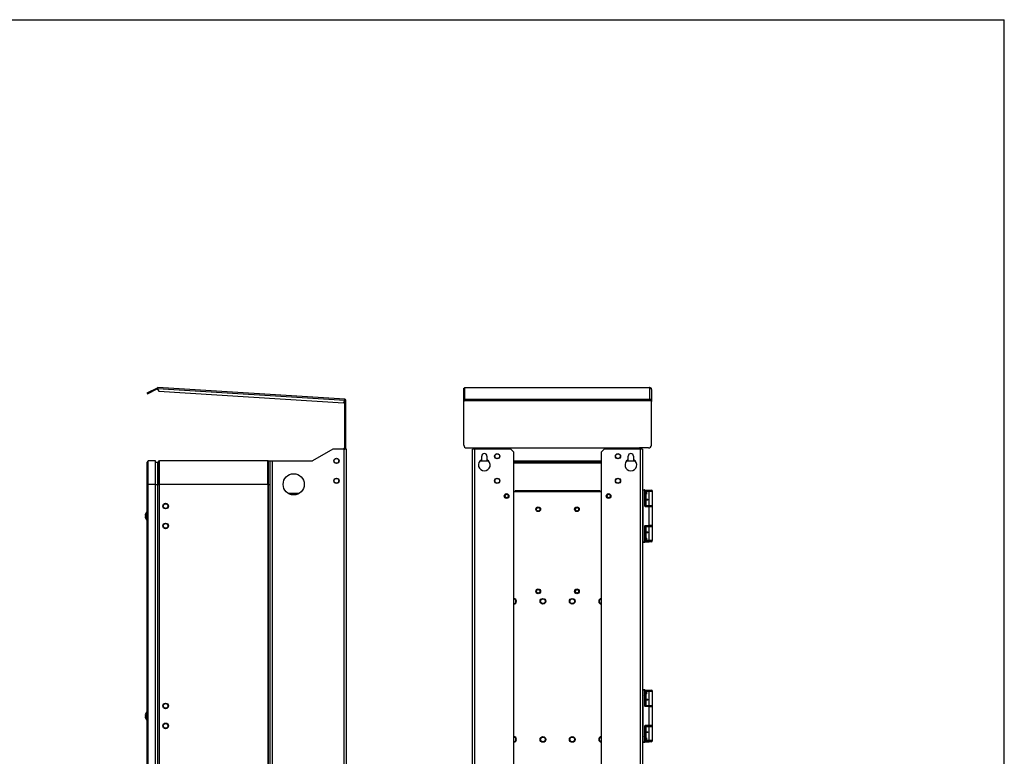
# Model space of a CAD drawing. Header units: millimetres. Extents: x 0 to 3364, y 0 to 2378.
# Tile 32 of 32: x 1684 to 3364, y 1122 to 2378. Entities that reach past the tile are written whole.
import ezdxf

# ---------------------------------------------------------------- set-up
doc = ezdxf.new("R2010")
doc.units = ezdxf.units.MM
doc.header["$LTSCALE"] = 185.02
doc.layers.get('0').update_dxf_attribs({"linetype": 'CONTINUOUS'})
doc.layers.add('00_COMPONENTS', color=7, linetype='CONTINUOUS')

msp = doc.modelspace()

# ---------------------------------------------------------------- linework, layer by layer
at = {"color": 7, "linetype": 'CONTINUOUS'}
for p in [(0, 2378), (3364, 0)]:
    msp.add_line(p, (3364, 2378), dxfattribs=at)
at = {"layer": '00_COMPONENTS', "color": 3, "linetype": 'CONTINUOUS'}
for p, q in [((1901.7, 1741.6), (1919.2, 1750.3)), ((1920, 1746.5), (1920.2, 1750.5)), ((2238.8, 1730.7), (1920.2, 1750.5)), ((2441.9, 1749.4), (2442.4, 1749.6)), ((2441.9, 1726.7), (2441.9, 1748.5)), ((2443.9, 1750.5), (2443.9, 1750.5)), ((2443.9, 1750.5), (2759.9, 1750.5)), ((2758.9, 1750.5), (2759.9, 1750.5)), ((2759.9, 1750.5), (2759.9, 1750.5)), ((2760.4, 1750.1), (2761.9, 1749.4)), ((2761.9, 1747.5), (2761.9, 1726.7)), ((1920, 1746.5), (1921.9, 1744.4)), ((1921.9, 1744.4), (2236.5, 1724.8)), ((2238.6, 1726.7), (2238.8, 1730.7)), ((2443.9, 1730.7), (2443.9, 1728.7)), ((2758.9, 1730.7), (2759.9, 1730.7)), ((2759.9, 1730.7), (2759.9, 1728.7)), ((2236.5, 1724.8), (2238.6, 1726.7)), ((2240.7, 1647.6), (2240.7, 1728.7)), ((2443.9, 1728.7), (2441.9, 1726.7)), ((2441.9, 1652.6), (2441.9, 1726.7)), ((2761.9, 1726.7), (2759.9, 1728.7)), ((2761.9, 1652.6), (2761.9, 1726.7)), ((2446.9, 1647.6), (2461.9, 1647.6)), ((2461.9, 1645.6), (2461.9, 1647.6)), ((2493.4, 1647.6), (2493.4, 1645.6)), ((2493.4, 1647.6), (2710.4, 1647.6)), ((2710.4, 1645.6), (2710.4, 1647.6)), ((2741.9, 1647.6), (2741.9, 1645.6)), ((2756.9, 1647.6), (2741.9, 1647.6)), ((2470.4, 1625.6), (2483.3, 1625.6)), ((2471.9, 1625.6), (2471.9, 1627)), ((2481.9, 1625.6), (2481.9, 1627)), ((2527.4, 1623.6), (2676.4, 1623.6)), ((2720.4, 1625.6), (2733.3, 1625.6)), ((2721.9, 1625.6), (2721.9, 1627)), ((2731.9, 1625.6), (2731.9, 1627)), ((2143.1, 1570.6), (2160.3, 1570.6)), ((2672.9, 1574.6), (2530.9, 1574.6))]:
    msp.add_line(p, q, dxfattribs=at)
at = {"layer": '00_COMPONENTS', "color": 7, "linetype": 'CONTINUOUS'}
for p, q in [((1902.4, 1740.2), (1919.9, 1749)), ((1918.1, 1748.1), (1917.4, 1749.4)), ((1919.9, 1749), (1919.2, 1750.3)), ((2441.9, 1748.5), (2441.9, 1749.4)), ((2759.9, 1750.5), (2759.9, 1750.3)), ((2761.9, 1747.5), (2761.9, 1749.4)), ((1901.7, 1741.6), (1902.4, 1740.2)), ((2239.2, 1647.6), (2239.2, 1728.7)), ((2239.2, 1728.7), (2240.7, 1728.7)), ((2239.2, 1726.7), (2240.7, 1726.7)), ((2443.4, 1728.2), (2443.4, 1728.7)), ((2238.2, 1647.1), (2238.7, 1647.1)), ((2240.7, 1647.6), (2239.2, 1647.6)), ((2218.3, 1645.6), (2183.7, 1625.6)), ((2241.7, 1645.6), (2218.3, 1645.6)), ((2241.7, 735.6), (2241.7, 1645.6)), ((2456.9, 735.6), (2456.9, 1645.6)), ((2522.4, 1645.6), (2456.9, 1645.6)), ((2472.4, 1627.5), (2472.4, 1633.6)), ((2481.4, 1633.6), (2481.4, 1627.5)), ((2522.4, 1645.6), (2527.4, 1640.6)), ((2527.4, 740.6), (2527.4, 1640.6)), ((2676.4, 1640.6), (2681.4, 1645.6)), ((2676.4, 1640.6), (2676.4, 740.6)), ((2746.9, 1645.6), (2681.4, 1645.6)), ((2722.4, 1627.5), (2722.4, 1633.6)), ((2731.4, 1633.6), (2731.4, 1627.5)), ((2746.9, 1645.6), (2746.9, 735.6)), ((1901.7, 757.6), (1901.7, 1623.6)), ((1903.2, 1625.5), (1903.7, 1625.6)), ((1903.2, 1585.6), (1903.2, 1625.5)), ((1916.2, 1625.6), (1903.7, 1625.6)), ((1916.2, 755.6), (1916.2, 1625.6)), ((1916.2, 1623.6), (1919.7, 1623.6)), ((1920.2, 758.1), (1920.2, 1623.1)), ((1922.2, 1585.6), (1922.2, 1625.5)), ((1922.7, 1585.6), (1922.7, 1625.6)), ((2107.7, 1625.6), (1922.7, 1625.6)), ((2107.7, 1585.6), (2107.7, 1625.6)), ((2108.2, 1585.6), (2108.2, 1625.5)), ((2108.7, 755.6), (2108.7, 1625.6)), ((2108.7, 1625.6), (2183.7, 1625.6)), ((2111.7, 736.6), (2111.7, 1625.6)), ((2527.4, 1625.6), (2676.4, 1625.6)), ((2107.7, 1601.6), (2108.2, 1601.6)), ((1916.2, 1585.6), (1903.2, 1585.6)), ((1922.2, 1585.6), (1922.7, 1585.6)), ((2107.7, 1593.6), (2108.2, 1593.6)), ((2108.2, 1585.6), (2107.7, 1585.6)), ((2527.4, 1573.6), (2676.4, 1573.6)), ((2747.4, 1576.5), (2750.4, 1576.5)), ((2750.8, 1563.8), (2750.8, 1564.3)), ((2750.9, 1549), (2750.9, 1576)), ((2750.9, 1575.6), (2757.9, 1575.6)), ((2750.9, 1563.1), (2750.9, 1563.1)), ((2750.9, 1562.7), (2752.9, 1562.7)), ((2751.1, 1562.5), (2750.9, 1562.5)), ((2751.9, 1556.6), (2751.9, 1562.2)), ((2752.9, 1549.7), (2752.9, 1575.6)), ((2752.9, 1575.6), (2753.4, 1575.1)), ((2752.9, 1568.6), (2753.3, 1569)), ((2752.9, 1568.6), (2753.2, 1568.8)), ((2753.1, 1568.6), (2752.9, 1568.6)), ((2752.9, 1568.6), (2752.9, 1568.6)), ((2753.4, 1575.1), (2753.4, 1569.1)), ((2753.4, 1575.1), (2755.1, 1575.1)), ((2753.8, 1570.6), (2753.8, 1573.1)), ((2755.4, 1575.6), (2754.9, 1575.1)), ((2754.9, 1575.1), (2754.9, 1575)), ((2757.9, 1575.6), (2761.5, 1575.6)), ((2763.9, 1490.1), (2763.9, 1573.1)), ((2750.9, 1556.3), (2751.1, 1556.3)), ((2752.9, 1556.2), (2750.9, 1556.2)), ((2751.4, 1548.5), (2763.4, 1548.3)), ((2751.9, 1549.8), (2763.9, 1549.6)), ((2752.1, 1561.5), (2752.1, 1557.3)), ((2752.9, 1560.1), (2755.7, 1560.1)), ((2755.7, 1558.8), (2752.9, 1558.8)), ((2754.9, 1560.1), (2754.9, 1558.8)), ((2754.9, 1549.7), (2754.9, 1548.5)), ((2755.7, 1558.8), (2755.7, 1560.1)), ((2760.9, 1549.6), (2760.9, 1548.4)), ((1898.2, 1532.2), (1898.8, 1532.2)), ((1898.8, 1530.9), (1898.2, 1530.9)), ((1898.8, 1532.2), (1898.7, 1531.6)), ((1898.7, 1531.6), (1898.8, 1530.9)), ((1899.5, 1536.5), (1899.5, 1536.5)), ((1901.3, 1524.6), (1901.3, 1538.6)), ((1901.7, 1538.6), (1901.3, 1538.6)), ((1899.5, 1526.6), (1899.5, 1526.6)), ((1901.7, 1524.6), (1901.3, 1524.6)), ((2750.9, 1514.1), (2750.9, 1487.1)), ((2763.4, 1514.8), (2751.4, 1514.6)), ((2751.9, 1513.3), (2763.9, 1513.6)), ((2752.9, 1487.6), (2752.9, 1513.4)), ((2754.9, 1514.6), (2754.9, 1513.4)), ((2760.9, 1514.7), (2760.9, 1513.5)), ((2750.9, 1507), (2752.9, 1507)), ((2751.1, 1506.8), (2750.9, 1506.8)), ((2750.9, 1500.6), (2751.1, 1500.6)), ((2752.9, 1500.5), (2750.9, 1500.5)), ((2751.9, 1500.9), (2751.9, 1506.5)), ((2752.1, 1505.8), (2752.1, 1501.6)), ((2752.9, 1504.4), (2755.7, 1504.4)), ((2755.7, 1503.1), (2752.9, 1503.1)), ((2754.9, 1504.4), (2754.9, 1503.1)), ((2755.7, 1503.1), (2755.7, 1504.4)), ((2750.4, 1486.6), (2747.4, 1486.6)), ((2750.8, 1493.8), (2750.8, 1494.3)), ((2750.9, 1487.6), (2757.9, 1487.6)), ((2752.9, 1494.6), (2752.9, 1494.6)), ((2753.3, 1494.1), (2752.9, 1494.6)), ((2753.3, 1494.2), (2752.9, 1494.6)), ((2753.1, 1494.5), (2752.9, 1494.6)), ((2752.9, 1487.6), (2753.4, 1488.1)), ((2753.4, 1494), (2753.4, 1488.1)), ((2753.4, 1488.1), (2755.1, 1488.1)), ((2753.8, 1490.1), (2753.8, 1492.6)), ((2754.9, 1488.2), (2754.9, 1488.1)), ((2755.4, 1487.6), (2754.9, 1488.1)), ((2761.5, 1487.6), (2757.9, 1487.6)), ((2747.4, 1235.5), (2750.4, 1235.5)), ((2750.9, 1208), (2750.9, 1235)), ((2750.9, 1234.6), (2757.9, 1234.6)), ((2752.9, 1208.7), (2752.9, 1234.6)), ((2752.9, 1234.6), (2753.4, 1234.1)), ((2752.9, 1227.6), (2753.3, 1228)), ((2752.9, 1227.6), (2753.2, 1227.8)), ((2752.9, 1227.6), (2752.9, 1227.6)), ((2753.1, 1227.6), (2752.9, 1227.6)), ((2753.4, 1234.1), (2755.1, 1234.1)), ((2753.4, 1234.1), (2753.4, 1228.1)), ((2753.8, 1229.6), (2753.8, 1232.1)), ((2755.4, 1234.6), (2754.9, 1234.1)), ((2754.9, 1234.1), (2754.9, 1234)), ((2757.9, 1234.6), (2761.5, 1234.6)), ((2763.9, 1149.1), (2763.9, 1232.1)), ((2750.8, 1222.8), (2750.8, 1223.3)), ((2750.9, 1221.7), (2752.9, 1221.7)), ((2751.1, 1221.5), (2750.9, 1221.5)), ((2750.9, 1215.3), (2751.1, 1215.3)), ((2752.9, 1215.2), (2750.9, 1215.2)), ((2751.9, 1215.6), (2751.9, 1221.2)), ((2752.1, 1220.5), (2752.1, 1216.3)), ((2752.9, 1219.1), (2755.7, 1219.1)), ((2755.7, 1217.8), (2752.9, 1217.8)), ((2754.9, 1219.1), (2754.9, 1217.8)), ((2755.7, 1217.8), (2755.7, 1219.1)), ((1899.5, 1195.5), (1899.5, 1195.5)), ((1901.3, 1183.6), (1901.3, 1197.6)), ((1901.7, 1197.6), (1901.3, 1197.6)), ((2751.4, 1207.5), (2763.4, 1207.3)), ((2751.9, 1208.8), (2763.9, 1208.6)), ((2754.9, 1208.7), (2754.9, 1207.5)), ((2760.9, 1208.6), (2760.9, 1207.4)), ((1898.2, 1191.2), (1898.8, 1191.2)), ((1898.8, 1189.9), (1898.2, 1189.9)), ((1898.8, 1191.2), (1898.7, 1190.6)), ((1898.7, 1190.6), (1898.8, 1189.9)), ((1899.5, 1185.6), (1899.5, 1185.6)), ((1901.7, 1183.6), (1901.3, 1183.6)), ((1901.5, 1154.6), (1901.5, 1183.6)), ((2750.9, 1173.1), (2750.9, 1146.1)), ((2750.9, 1166), (2752.9, 1166)), ((2751.1, 1165.8), (2750.9, 1165.8)), ((2750.9, 1159.6), (2751.1, 1159.6)), ((2752.9, 1159.5), (2750.9, 1159.5)), ((2763.4, 1173.8), (2751.4, 1173.6)), ((2751.9, 1172.3), (2763.9, 1172.6)), ((2751.9, 1159.9), (2751.9, 1165.5)), ((2752.1, 1164.8), (2752.1, 1160.6)), ((2752.9, 1146.6), (2752.9, 1172.4)), ((2752.9, 1163.4), (2755.7, 1163.4)), ((2755.7, 1162.1), (2752.9, 1162.1)), ((2754.9, 1172.4), (2754.9, 1173.6)), ((2754.9, 1162.1), (2754.9, 1163.4)), ((2755.7, 1162.1), (2755.7, 1163.4)), ((2760.9, 1172.5), (2760.9, 1173.7)), ((1901.5, 1154.6), (1901.7, 1154.6)), ((2750.4, 1145.6), (2747.4, 1145.6)), ((2750.8, 1152.8), (2750.8, 1153.3)), ((2750.9, 1146.6), (2757.9, 1146.6)), ((2752.9, 1153.6), (2752.9, 1153.6)), ((2753.1, 1153.5), (2752.9, 1153.6)), ((2753.3, 1153.1), (2752.9, 1153.6)), ((2753.3, 1153.2), (2752.9, 1153.6)), ((2752.9, 1146.6), (2753.4, 1147.1)), ((2753.4, 1153), (2753.4, 1147.1)), ((2753.4, 1147.1), (2755.1, 1147.1)), ((2753.8, 1149.1), (2753.8, 1151.6)), ((2754.9, 1147.1), (2754.9, 1147.2)), ((2755.4, 1146.6), (2754.9, 1147.1)), ((2761.5, 1146.6), (2757.9, 1146.6))]:
    msp.add_line(p, q, dxfattribs=at)
at = {"layer": '00_COMPONENTS', "color": 9, "linetype": 'CONTINUOUS'}
for p, q in [((2238.7, 1728.7), (1920.1, 1748.5)), ((2443.9, 1730.7), (2443.9, 1750.5)), ((2443.9, 1750.5), (2758.9, 1750.5)), ((2758.9, 1750.5), (2758.9, 1730.7)), ((1906.2, 1743.8), (1906.8, 1742.4)), ((2443.9, 1730.7), (2758.9, 1730.7)), ((2760.3, 1730.3), (2759.9, 1729.5)), ((2441.9, 1728.7), (2443.4, 1728.7)), ((2443.9, 1728.7), (2759.9, 1728.7)), ((2761.9, 1727.7), (2760.9, 1727.7)), ((2238.2, 1645.6), (2238.2, 1647.1)), ((2238.7, 1645.6), (2238.7, 1647.1)), ((2240.7, 1652.6), (2239.2, 1652.6)), ((2461.9, 1647.6), (2493.4, 1647.6)), ((2710.4, 1647.6), (2741.9, 1647.6)), ((2237.7, 735.6), (2237.7, 1645.6)), ((2460.9, 735.6), (2460.9, 1645.6)), ((2742.9, 1645.6), (2742.9, 735.6)), ((1903.7, 755.6), (1903.7, 1625.6)), ((1919.7, 757.6), (1919.7, 1623.6)), ((2115.7, 755.6), (2115.7, 1625.6)), ((2676.4, 1621.6), (2527.4, 1621.6)), ((1901.7, 1585.6), (1903.2, 1585.6)), ((1916.2, 1585.6), (1922.2, 1585.6)), ((1922.7, 795.6), (1922.7, 1585.6)), ((2107.7, 1585.6), (1922.7, 1585.6)), ((2107.7, 1585.6), (2107.7, 795.6)), ((2108.2, 1585.6), (2111.7, 1585.6)), ((2146.2, 1568.6), (2157.2, 1568.6)), ((2746.9, 1576), (2747.9, 1576)), ((2747.9, 1487.1), (2747.9, 1576)), ((2747.9, 1576), (2750.4, 1576)), ((2750.4, 1576), (2750.4, 1549)), ((2750.9, 1576), (2750.4, 1576)), ((2750.7, 1568.9), (2750.7, 1568.9)), ((2750.7, 1564.2), (2750.7, 1564.2)), ((2751.9, 1562.7), (2751.9, 1575.6)), ((2752.9, 1570.6), (2753.8, 1570.6)), ((2763.9, 1573.1), (2753.8, 1573.1)), ((2757.9, 1549.7), (2757.9, 1575.6)), ((2750.9, 1549), (2750.4, 1549)), ((2751.4, 1548), (2758.2, 1547.9)), ((2751.9, 1549.8), (2751.9, 1556.2)), ((2752.9, 1561.7), (2752.1, 1561.7)), ((2752.9, 1557.2), (2752.1, 1557.2)), ((2758.2, 1515.2), (2758.2, 1547.9)), ((2758.2, 1547.9), (2763.9, 1547.8)), ((2750.4, 1514.1), (2750.4, 1487.1)), ((2750.9, 1514.1), (2750.4, 1514.1)), ((2758.2, 1515.2), (2751.4, 1515.1)), ((2751.9, 1507), (2751.9, 1513.3)), ((2757.9, 1487.6), (2757.9, 1513.4)), ((2763.9, 1515.3), (2758.2, 1515.2)), ((2750.7, 1498.9), (2750.7, 1498.9)), ((2751.9, 1487.6), (2751.9, 1500.5)), ((2752.9, 1506), (2752.1, 1506)), ((2752.9, 1501.5), (2752.1, 1501.5)), ((2747.9, 1487.1), (2746.9, 1487.1)), ((2750.4, 1487.1), (2747.9, 1487.1)), ((2750.4, 1487.1), (2750.9, 1487.1)), ((2750.7, 1494.2), (2750.7, 1494.2)), ((2753.8, 1492.6), (2752.9, 1492.6)), ((2753.8, 1490.1), (2763.9, 1490.1)), ((2746.9, 1235), (2747.9, 1235)), ((2747.9, 1235), (2750.4, 1235)), ((2747.9, 1146.1), (2747.9, 1235)), ((2750.9, 1235), (2750.4, 1235)), ((2750.4, 1235), (2750.4, 1208)), ((2750.7, 1227.9), (2750.7, 1227.9)), ((2751.9, 1221.7), (2751.9, 1234.6)), ((2752.9, 1229.6), (2753.8, 1229.6)), ((2763.9, 1232.1), (2753.8, 1232.1)), ((2757.9, 1208.7), (2757.9, 1234.6)), ((2750.7, 1223.2), (2750.7, 1223.2)), ((2751.9, 1208.8), (2751.9, 1215.2)), ((2752.9, 1220.7), (2752.1, 1220.7)), ((2752.9, 1216.2), (2752.1, 1216.2)), ((2750.9, 1208), (2750.4, 1208)), ((2751.4, 1207), (2758.2, 1206.9)), ((2758.2, 1174.2), (2758.2, 1206.9)), ((2758.2, 1206.9), (2763.9, 1206.8)), ((1901.5, 1181.6), (1901.7, 1181.6)), ((1901.5, 1159.6), (1901.7, 1159.6)), ((2750.9, 1173.1), (2750.4, 1173.1)), ((2750.4, 1173.1), (2750.4, 1146.1)), ((2758.2, 1174.2), (2751.4, 1174.1)), ((2751.9, 1166), (2751.9, 1172.3)), ((2751.9, 1146.6), (2751.9, 1159.5)), ((2752.9, 1165), (2752.1, 1165)), ((2752.9, 1160.5), (2752.1, 1160.5)), ((2757.9, 1146.6), (2757.9, 1172.4)), ((2763.9, 1174.3), (2758.2, 1174.2)), ((2747.9, 1146.1), (2746.9, 1146.1)), ((2750.4, 1146.1), (2747.9, 1146.1)), ((2750.4, 1146.1), (2750.9, 1146.1)), ((2750.7, 1157.9), (2750.7, 1157.9)), ((2750.7, 1153.2), (2750.7, 1153.2)), ((2753.8, 1151.6), (2752.9, 1151.6)), ((2753.8, 1149.1), (2763.9, 1149.1))]:
    msp.add_line(p, q, dxfattribs=at)
at = {"layer": '00_COMPONENTS', "color": 7, "linetype": 'CONTINUOUS'}
for points in [[(2750.5, 1567.4), (2750.6, 1567.9), (2750.7, 1568.5), (2750.8, 1568.9)], [(2750.5, 1565.7), (2750.5, 1566.2), (2750.5, 1566.9), (2750.5, 1567.4)], [(2750.8, 1564.3), (2750.7, 1564.6), (2750.6, 1565.2), (2750.5, 1565.7)], [(2750.8, 1568.9), (2750.8, 1569.3), (2750.9, 1569.7), (2750.9, 1570)], [(2750.9, 1563.1), (2750.9, 1563.4), (2750.8, 1563.8)], [(2750.5, 1497.4), (2750.6, 1497.9), (2750.7, 1498.5), (2750.8, 1498.9)], [(2750.5, 1495.7), (2750.5, 1496.2), (2750.5, 1496.9), (2750.5, 1497.4)], [(2750.8, 1494.3), (2750.7, 1494.6), (2750.6, 1495.2), (2750.5, 1495.7)], [(2750.8, 1498.9), (2750.8, 1499.3), (2750.9, 1499.7), (2750.9, 1500)], [(2750.9, 1493.1), (2750.9, 1493.3), (2750.8, 1493.8)], [(2750.5, 1226.4), (2750.6, 1226.9), (2750.7, 1227.5), (2750.8, 1227.9)], [(2750.5, 1224.7), (2750.5, 1225.2), (2750.5, 1225.9), (2750.5, 1226.4)], [(2750.8, 1227.9), (2750.8, 1228.3), (2750.9, 1228.7), (2750.9, 1229)], [(2750.8, 1223.3), (2750.7, 1223.6), (2750.6, 1224.2), (2750.5, 1224.7)], [(2750.9, 1222.1), (2750.9, 1222.4), (2750.8, 1222.8)], [(2750.8, 1157.9), (2750.8, 1158.3), (2750.9, 1158.7), (2750.9, 1159)], [(2750.5, 1156.4), (2750.6, 1156.9), (2750.7, 1157.5), (2750.8, 1157.9)], [(2750.5, 1154.7), (2750.5, 1155.2), (2750.5, 1155.9), (2750.5, 1156.4)], [(2750.8, 1153.3), (2750.7, 1153.6), (2750.6, 1154.2), (2750.5, 1154.7)], [(2750.9, 1152.1), (2750.9, 1152.3), (2750.8, 1152.8)]]:
    msp.add_lwpolyline(points, dxfattribs=at)
for centre, radius in [((2224.7, 1625.6), 4.47), ((2224.7, 1625.6), 4), ((2498.9, 1633.6), 4.47), ((2498.9, 1633.6), 4), ((2704.9, 1633.6), 4.47), ((2704.9, 1633.6), 4), ((2151.7, 1585.6), 18), ((2224.7, 1591.6), 4.47), ((2498.9, 1591.6), 4.47), ((2704.9, 1591.6), 4.47), ((2224.7, 1591.6), 4), ((2498.9, 1591.6), 4), ((2704.9, 1591.6), 4), ((2514.9, 1565.6), 4.1), ((2514.9, 1565.6), 3), ((2688.9, 1565.6), 4.1), ((2688.9, 1565.6), 3), ((1933.2, 1548.6), 4.82), ((1933.2, 1548.6), 4), ((2568.9, 1543.1), 4.1), ((2568.9, 1543.1), 3), ((2634.9, 1543.1), 4.1), ((2634.9, 1543.1), 3), ((1933.2, 1514.6), 4.82), ((1933.2, 1514.6), 4), ((2568.9, 1403.1), 4.1), ((2568.9, 1403.1), 3), ((2634.9, 1403.1), 4.1), ((2634.9, 1403.1), 3), ((2576.9, 1386.1), 4.82), ((2576.9, 1386.1), 4), ((2626.9, 1386.1), 4.82), ((2626.9, 1386.1), 4), ((1933.2, 1207.6), 4.82), ((1933.2, 1207.6), 4), ((1933.2, 1173.6), 4.82), ((1933.2, 1173.6), 4), ((2576.9, 1150.6), 4.82), ((2576.9, 1150.6), 4), ((2626.9, 1150.6), 4.82), ((2626.9, 1150.6), 4)]:
    msp.add_circle(centre, radius, dxfattribs=at)
at = {"layer": '00_COMPONENTS', "color": 3, "linetype": 'CONTINUOUS'}
for centre, radius, start, end in [((1920.1, 1748.5), 2, 86.4348, 116.5651), ((2443.9, 1748.5), 2, 134.9627, 144.4756), ((2443.9, 1748.6), 1.97, 90.0023, 92.1668), ((2758.9, 1747.5), 3.02, 71.3302, 89.9419), ((2758.9, 1747.5), 3.01, 69.9895, 71.2638), ((2758.9, 1747.5), 3.01, 64.6871, 69.9894), ((2758.9, 1747.5), 2.99, 61.0759, 64.6869), ((2758.9, 1747.5), 2.98, 59.3174, 61.0717), ((2758.9, 1747.5), 3.01, 52.3734, 59.3094), ((2238.7, 1728.7), 2, 0, 86.4348), ((2443.9, 1728.7), 2, 89.9446, 179.9444), ((2758.9, 1727.7), 3.01, 61.0883, 69.9918), ((2758.9, 1727.7), 3.01, 45.5555, 61.0355), ((2238.7, 1647.6), 2, 270, 360), ((2446.9, 1652.6), 5, 180, 270), ((2756.9, 1652.6), 5, 270, 360), ((2530.9, 1571.6), 3, 90, 137.5283), ((2672.9, 1571.6), 3, 42.4717, 90)]:
    msp.add_arc(centre, radius, start, end, dxfattribs=at)
at = {"layer": '00_COMPONENTS', "color": 7, "linetype": 'CONTINUOUS'}
for centre, radius, start, end in [((1920.1, 1748.5), 0.5, 86.4348, 116.5651), ((2238.7, 1728.7), 0.5, 0, 86.4348), ((2238.2, 1645.1), 2, 90, 163.937), ((2238.7, 1647.6), 0.5, 270, 360), ((2476.9, 1633.6), 4.5, 0, 180), ((2726.9, 1633.6), 4.5, 0, 180), ((1903.7, 1623.6), 2, 104.4775, 180), ((1919.7, 1623.1), 0.5, 0, 90), ((1922.7, 1623.1), 2.5, 90, 180), ((1922.7, 1623.1), 0.5, 90, 180), ((2107.7, 1623.1), 2.5, 64.8204, 90), ((2107.7, 1623.1), 0.5, 0, 90), ((2476.9, 1618.6), 10, 116.7437, 63.2563), ((2726.9, 1618.6), 10, 116.7437, 63.2563), ((2747.4, 1576), 0.5, 89.0036, 179.9999), ((2750.4, 1576), 0.5, 0, 89), ((2750.7, 1570.7), 3.17, 327.0992, 328.9309), ((2750.5, 1570.8), 3.35, 329.627, 332.6036), ((2750.5, 1570.7), 3.31, 328.9191, 329.6233), ((2761.4, 1573.1), 2.5, 0, 87.1334), ((2751.4, 1549), 0.5, 180.009, 269), ((2763.4, 1547.8), 0.5, 0, 89), ((1907.1, 1531.6), 9.04, 146.7984, 167.3755), ((1904.1, 1532.2), 5.95, 167.3575, 170.1248), ((1907.1, 1531.6), 9.04, 192.6187, 213.2016), ((1904.2, 1530.9), 6.11, 192.4081, 192.6187), ((1907.1, 1531.6), 9.06, 129.4481, 146.5668), ((1907.1, 1531.6), 9.06, 213.4332, 230.5519), ((2751.4, 1514.1), 0.5, 91, 180), ((2763.4, 1515.3), 0.5, 271, 360), ((2747.4, 1487.1), 0.5, 180.0001, 270.9964), ((2750.4, 1487.1), 0.5, 271, 360), ((2750.3, 1492.2), 3.55, 27.5083, 27.6776), ((2761.4, 1490.1), 2.5, 272.8666, 360), ((2526.9, 1386.1), 4.82, 275.947, 83.9448), ((2526.9, 1386.1), 4, 276.9602, 83.0398), ((2676.9, 1386.1), 4.82, 95.947, 263.9448), ((2676.9, 1386.1), 4, 96.9602, 263.0398), ((2747.4, 1235), 0.5, 89.0036, 179.9999), ((2750.4, 1235), 0.5, 0, 89), ((2750.7, 1229.7), 3.17, 327.0992, 328.9309), ((2750.5, 1229.8), 3.35, 329.627, 332.6036), ((2750.5, 1229.7), 3.31, 328.9191, 329.6233), ((2761.4, 1232.1), 2.5, 0, 87.1334), ((1907.1, 1190.6), 9.04, 146.7984, 167.3755), ((1907.1, 1190.6), 9.06, 129.4481, 146.5668), ((2751.4, 1208), 0.5, 180.009, 269), ((2763.4, 1206.8), 0.5, 0, 89), ((1904.1, 1191.2), 5.95, 167.3575, 170.1248), ((1907.1, 1190.6), 9.04, 192.6187, 213.2016), ((1904.2, 1189.9), 6.11, 192.4081, 192.6187), ((1907.1, 1190.6), 9.06, 213.4332, 230.5519), ((2751.4, 1173.1), 0.5, 91, 180), ((2763.4, 1174.3), 0.5, 271, 360), ((2526.9, 1150.6), 4.82, 275.947, 83.9448), ((2526.9, 1150.6), 4, 276.9602, 83.0398), ((2676.9, 1150.6), 4.82, 95.947, 263.9448), ((2676.9, 1150.6), 4, 96.9602, 263.0398), ((2747.4, 1146.1), 0.5, 180.0001, 270.9964), ((2750.4, 1146.1), 0.5, 271, 360), ((2750.3, 1151.2), 3.55, 27.5083, 27.6776), ((2761.4, 1149.1), 2.5, 272.8666, 360)]:
    msp.add_arc(centre, radius, start, end, dxfattribs=at)
at = {"layer": '00_COMPONENTS', "color": 9, "linetype": 'CONTINUOUS'}
for centre, radius, start, end in [((2724.3, 1557.8), 27.2, 13.7556, 14.0858), ((2751.4, 1549), 1, 180.0025, 268.9975), ((2751.4, 1514.1), 1, 91.0025, 179.9975), ((2724.4, 1487.8), 27.1, 13.7552, 14.083), ((2724.3, 1216.8), 27.2, 13.7556, 14.0858), ((2751.4, 1208), 1, 180.0025, 268.9975), ((2751.4, 1173.1), 1, 91.0025, 179.9975), ((2724.4, 1146.8), 27.1, 13.7552, 14.083)]:
    msp.add_arc(centre, radius, start, end, dxfattribs=at)
at = {"layer": '00_COMPONENTS', "color": 3, "linetype": 'CONTINUOUS'}
for points in [[(2441.9, 1748.5), (2441.9, 1748.9), (2442, 1749.4), (2442.3, 1749.7)], [(2442.5, 1749.9), (2442.8, 1750.3), (2443.3, 1750.5), (2443.8, 1750.5)], [(2761.5, 1749), (2761.3, 1749.4), (2761, 1749.7), (2760.7, 1749.9)], [(2761.9, 1747.5), (2761.9, 1748.1), (2761.7, 1748.6), (2761.5, 1749)], [(2761.9, 1727.7), (2761.9, 1728.4), (2761.5, 1729.3), (2761, 1729.8)]]:
    msp.add_open_spline(points, degree=3, dxfattribs=at)
at = {"layer": '00_COMPONENTS', "color": 7, "linetype": 'CONTINUOUS'}
for points in [[(2443.4, 1728.7), (2443.4, 1728.9), (2443.5, 1729.1), (2443.7, 1729.1)], [(2443.7, 1729.1), (2443.8, 1729.2), (2443.8, 1729.2), (2443.9, 1729.2)], [(2752.1, 1561.7), (2752.1, 1561.6), (2752.1, 1561.5), (2752.1, 1561.5)], [(2752.1, 1557.3), (2752.1, 1557.3), (2752.1, 1557.2), (2752.1, 1557.2)], [(2752.1, 1506), (2752.1, 1505.9), (2752.1, 1505.8), (2752.1, 1505.8)], [(2752.1, 1501.6), (2752.1, 1501.6), (2752.1, 1501.5), (2752.1, 1501.5)], [(2752.1, 1220.7), (2752.1, 1220.6), (2752.1, 1220.5), (2752.1, 1220.5)], [(2752.1, 1216.3), (2752.1, 1216.3), (2752.1, 1216.2), (2752.1, 1216.2)], [(2752.1, 1165), (2752.1, 1164.9), (2752.1, 1164.8), (2752.1, 1164.8)], [(2752.1, 1160.6), (2752.1, 1160.6), (2752.1, 1160.5), (2752.1, 1160.5)]]:
    msp.add_open_spline(points, degree=3, dxfattribs=at)
at = {"layer": '00_COMPONENTS', "color": 9, "linetype": 'CONTINUOUS'}
for points, knots in [([(2747.9, 1576.5), (2747.9, 1576.5), (2747.9, 1576.5), (2747.9, 1576.5), (2747.9, 1576.4), (2747.9, 1576.4), (2747.9, 1576.2), (2747.9, 1576.1), (2747.9, 1576)], [0, 0, 0, 0, 0.019558, 0.076469, 0.168957, 0.293199, 0.61748, 1, 1, 1, 1]), ([(2750.4, 1576), (2750.4, 1576.1), (2750.4, 1576.2), (2750.4, 1576.3), (2750.4, 1576.4), (2750.4, 1576.5), (2750.4, 1576.5), (2750.4, 1576.5), (2750.4, 1576.5)], [0, 0, 0, 0, 0.382564, 0.706767, 0.83112, 0.92352, 0.980474, 1, 1, 1, 1]), ([(2750.4, 1567.4), (2750.5, 1567.8), (2750.6, 1568.3), (2750.7, 1568.7), (2750.7, 1568.9)], [0, 0, 0, 0, 0.752746, 1, 1, 1, 1]), ([(2750.5, 1567.4), (2750.5, 1567.4), (2750.5, 1567.4), (2750.5, 1567.4), (2750.4, 1567.4), (2750.4, 1567.4)], [0, 0, 0, 0, 0.075689, 0.291671, 1, 1, 1, 1]), ([(2750.4, 1565.7), (2750.4, 1565.7), (2750.5, 1565.7), (2750.5, 1565.7), (2750.5, 1565.7), (2750.5, 1565.7)], [0, 0, 0, 0, 0.70833, 0.924312, 1, 1, 1, 1]), ([(2750.7, 1568.9), (2750.8, 1569), (2750.9, 1569.4), (2750.9, 1569.7), (2750.9, 1570)], [0, 0, 0, 0, 0.253475, 1, 1, 1, 1]), ([(2750.7, 1568.9), (2750.8, 1568.9), (2750.8, 1568.9), (2750.8, 1568.9), (2750.8, 1568.9)], [0, 0, 0, 0, 0.389459, 1, 1, 1, 1]), ([(2750.7, 1564.2), (2750.8, 1564.2), (2750.8, 1564.2), (2750.8, 1564.2), (2750.8, 1564.3)], [0, 0, 0, 0, 0.389474, 1, 1, 1, 1]), ([(2750.9, 1563.1), (2750.9, 1563.2), (2750.9, 1563.6), (2750.8, 1563.9), (2750.7, 1564.2)], [0, 0, 0, 0, 0.246773, 1, 1, 1, 1]), ([(2751.4, 1548.5), (2751.4, 1548.5), (2751.4, 1548.5), (2751.4, 1548.5), (2751.4, 1548.5), (2751.4, 1548.4), (2751.4, 1548.2), (2751.4, 1548.1), (2751.4, 1548)], [0, 0, 0, 0, 0.019558, 0.076469, 0.168957, 0.293199, 0.61748, 1, 1, 1, 1]), ([(2758.2, 1548.4), (2758.2, 1548.4), (2758.2, 1548.4), (2758.2, 1548.4), (2758.2, 1548.3), (2758.2, 1548.2), (2758.2, 1548.1), (2758.2, 1548), (2758.2, 1547.9)], [0, 0, 0, 0, 0.019558, 0.076469, 0.168957, 0.293199, 0.61748, 1, 1, 1, 1]), ([(2751.4, 1514.6), (2751.4, 1514.6), (2751.4, 1514.6), (2751.4, 1514.6), (2751.4, 1514.7), (2751.4, 1514.7), (2751.4, 1514.9), (2751.4, 1515), (2751.4, 1515.1)], [0, 0, 0, 0, 0.019558, 0.076469, 0.168957, 0.293199, 0.61748, 1, 1, 1, 1]), ([(2758.2, 1514.7), (2758.2, 1514.7), (2758.2, 1514.7), (2758.2, 1514.7), (2758.2, 1514.8), (2758.2, 1514.9), (2758.2, 1515), (2758.2, 1515.1), (2758.2, 1515.2)], [0, 0, 0, 0, 0.019558, 0.076469, 0.168957, 0.293199, 0.61748, 1, 1, 1, 1]), ([(2750.4, 1497.4), (2750.5, 1497.8), (2750.6, 1498.3), (2750.7, 1498.7), (2750.7, 1498.9)], [0, 0, 0, 0, 0.752746, 1, 1, 1, 1]), ([(2750.5, 1497.4), (2750.5, 1497.4), (2750.5, 1497.4), (2750.5, 1497.4), (2750.4, 1497.4), (2750.4, 1497.4)], [0, 0, 0, 0, 0.075692, 0.291674, 1, 1, 1, 1]), ([(2750.4, 1495.7), (2750.4, 1495.7), (2750.5, 1495.7), (2750.5, 1495.7), (2750.5, 1495.7), (2750.5, 1495.7)], [0, 0, 0, 0, 0.70833, 0.924312, 1, 1, 1, 1]), ([(2750.7, 1498.9), (2750.8, 1499), (2750.9, 1499.4), (2750.9, 1499.7), (2750.9, 1500)], [0, 0, 0, 0, 0.253502, 1, 1, 1, 1]), ([(2750.7, 1498.9), (2750.8, 1498.9), (2750.8, 1498.9), (2750.8, 1498.9), (2750.8, 1498.9)], [0, 0, 0, 0, 0.38922, 1, 1, 1, 1]), ([(2747.9, 1486.6), (2747.9, 1486.6), (2747.9, 1486.6), (2747.9, 1486.6), (2747.9, 1486.7), (2747.9, 1486.8), (2747.9, 1486.9), (2747.9, 1487), (2747.9, 1487.1)], [0, 0, 0, 0, 0.019558, 0.076469, 0.168957, 0.293199, 0.61748, 1, 1, 1, 1]), ([(2750.4, 1486.6), (2750.4, 1486.6), (2750.4, 1486.6), (2750.4, 1486.7), (2750.4, 1486.7), (2750.4, 1486.8), (2750.4, 1486.9), (2750.4, 1487.1), (2750.4, 1487.1)], [0, 0, 0, 0, 0.019517, 0.076464, 0.168853, 0.293211, 0.617423, 1, 1, 1, 1]), ([(2750.7, 1494.2), (2750.8, 1494.2), (2750.8, 1494.2), (2750.8, 1494.2), (2750.8, 1494.3)], [0, 0, 0, 0, 0.389475, 1, 1, 1, 1]), ([(2750.9, 1493.1), (2750.9, 1493.2), (2750.9, 1493.6), (2750.8, 1493.9), (2750.7, 1494.2)], [0, 0, 0, 0, 0.246756, 1, 1, 1, 1]), ([(2747.9, 1235.5), (2747.9, 1235.5), (2747.9, 1235.5), (2747.9, 1235.5), (2747.9, 1235.4), (2747.9, 1235.4), (2747.9, 1235.2), (2747.9, 1235.1), (2747.9, 1235)], [0, 0, 0, 0, 0.019558, 0.076469, 0.168957, 0.293199, 0.61748, 1, 1, 1, 1]), ([(2750.4, 1235), (2750.4, 1235.1), (2750.4, 1235.2), (2750.4, 1235.3), (2750.4, 1235.4), (2750.4, 1235.5), (2750.4, 1235.5), (2750.4, 1235.5), (2750.4, 1235.5)], [0, 0, 0, 0, 0.382564, 0.706767, 0.83112, 0.92352, 0.980474, 1, 1, 1, 1]), ([(2750.4, 1226.4), (2750.5, 1226.8), (2750.6, 1227.3), (2750.7, 1227.7), (2750.7, 1227.9)], [0, 0, 0, 0, 0.752746, 1, 1, 1, 1]), ([(2750.5, 1226.4), (2750.5, 1226.4), (2750.5, 1226.4), (2750.5, 1226.4), (2750.4, 1226.4), (2750.4, 1226.4)], [0, 0, 0, 0, 0.075689, 0.291671, 1, 1, 1, 1]), ([(2750.7, 1227.9), (2750.8, 1228), (2750.9, 1228.4), (2750.9, 1228.7), (2750.9, 1229)], [0, 0, 0, 0, 0.253475, 1, 1, 1, 1]), ([(2750.7, 1227.9), (2750.8, 1227.9), (2750.8, 1227.9), (2750.8, 1227.9), (2750.8, 1227.9)], [0, 0, 0, 0, 0.389459, 1, 1, 1, 1]), ([(2750.4, 1224.7), (2750.4, 1224.7), (2750.5, 1224.7), (2750.5, 1224.7), (2750.5, 1224.7), (2750.5, 1224.7)], [0, 0, 0, 0, 0.70833, 0.924312, 1, 1, 1, 1]), ([(2750.7, 1223.2), (2750.8, 1223.2), (2750.8, 1223.2), (2750.8, 1223.2), (2750.8, 1223.3)], [0, 0, 0, 0, 0.389474, 1, 1, 1, 1]), ([(2750.9, 1222.1), (2750.9, 1222.2), (2750.9, 1222.6), (2750.8, 1222.9), (2750.7, 1223.2)], [0, 0, 0, 0, 0.246773, 1, 1, 1, 1]), ([(2751.4, 1207.5), (2751.4, 1207.5), (2751.4, 1207.5), (2751.4, 1207.5), (2751.4, 1207.5), (2751.4, 1207.4), (2751.4, 1207.2), (2751.4, 1207.1), (2751.4, 1207)], [0, 0, 0, 0, 0.019558, 0.076469, 0.168957, 0.293199, 0.61748, 1, 1, 1, 1]), ([(2758.2, 1207.4), (2758.2, 1207.4), (2758.2, 1207.4), (2758.2, 1207.4), (2758.2, 1207.3), (2758.2, 1207.2), (2758.2, 1207.1), (2758.2, 1207), (2758.2, 1206.9)], [0, 0, 0, 0, 0.019558, 0.076469, 0.168957, 0.293199, 0.61748, 1, 1, 1, 1]), ([(2750.7, 1157.9), (2750.8, 1158), (2750.9, 1158.4), (2750.9, 1158.7), (2750.9, 1159)], [0, 0, 0, 0, 0.253502, 1, 1, 1, 1]), ([(2751.4, 1173.6), (2751.4, 1173.6), (2751.4, 1173.6), (2751.4, 1173.6), (2751.4, 1173.7), (2751.4, 1173.7), (2751.4, 1173.9), (2751.4, 1174), (2751.4, 1174.1)], [0, 0, 0, 0, 0.019558, 0.076469, 0.168957, 0.293199, 0.61748, 1, 1, 1, 1]), ([(2758.2, 1173.7), (2758.2, 1173.7), (2758.2, 1173.7), (2758.2, 1173.7), (2758.2, 1173.8), (2758.2, 1173.9), (2758.2, 1174), (2758.2, 1174.1), (2758.2, 1174.2)], [0, 0, 0, 0, 0.019558, 0.076469, 0.168957, 0.293199, 0.61748, 1, 1, 1, 1]), ([(2747.9, 1145.6), (2747.9, 1145.6), (2747.9, 1145.6), (2747.9, 1145.6), (2747.9, 1145.7), (2747.9, 1145.8), (2747.9, 1145.9), (2747.9, 1146), (2747.9, 1146.1)], [0, 0, 0, 0, 0.019558, 0.076469, 0.168957, 0.293199, 0.61748, 1, 1, 1, 1]), ([(2750.4, 1156.4), (2750.5, 1156.8), (2750.6, 1157.3), (2750.7, 1157.7), (2750.7, 1157.9)], [0, 0, 0, 0, 0.752746, 1, 1, 1, 1]), ([(2750.5, 1156.4), (2750.5, 1156.4), (2750.5, 1156.4), (2750.5, 1156.4), (2750.4, 1156.4), (2750.4, 1156.4)], [0, 0, 0, 0, 0.075692, 0.291674, 1, 1, 1, 1]), ([(2750.4, 1154.7), (2750.4, 1154.7), (2750.5, 1154.7), (2750.5, 1154.7), (2750.5, 1154.7), (2750.5, 1154.7)], [0, 0, 0, 0, 0.70833, 0.924312, 1, 1, 1, 1]), ([(2750.4, 1145.6), (2750.4, 1145.6), (2750.4, 1145.6), (2750.4, 1145.7), (2750.4, 1145.7), (2750.4, 1145.8), (2750.4, 1145.9), (2750.4, 1146.1), (2750.4, 1146.1)], [0, 0, 0, 0, 0.019517, 0.076464, 0.168853, 0.293211, 0.617423, 1, 1, 1, 1]), ([(2750.7, 1157.9), (2750.8, 1157.9), (2750.8, 1157.9), (2750.8, 1157.9), (2750.8, 1157.9)], [0, 0, 0, 0, 0.38922, 1, 1, 1, 1]), ([(2750.7, 1153.2), (2750.8, 1153.2), (2750.8, 1153.2), (2750.8, 1153.2), (2750.8, 1153.3)], [0, 0, 0, 0, 0.389475, 1, 1, 1, 1]), ([(2750.9, 1152.1), (2750.9, 1152.2), (2750.9, 1152.6), (2750.8, 1152.9), (2750.7, 1153.2)], [0, 0, 0, 0, 0.246756, 1, 1, 1, 1])]:
    msp.add_open_spline(points, degree=3, knots=knots, dxfattribs=at)
for points in [[(2750.7, 1564.4), (2750.6, 1564.8), (2750.5, 1565.3), (2750.4, 1565.7)], [(2750.7, 1494.4), (2750.6, 1494.8), (2750.5, 1495.3), (2750.4, 1495.7)], [(2750.7, 1223.4), (2750.6, 1223.8), (2750.5, 1224.3), (2750.4, 1224.7)], [(2750.7, 1153.4), (2750.6, 1153.8), (2750.5, 1154.3), (2750.4, 1154.7)]]:
    msp.add_open_spline(points, degree=3, dxfattribs=at)
at = {"layer": '00_COMPONENTS', "color": 7, "linetype": 'CONTINUOUS'}
for points, knots in [([(2751.1, 1562.5), (2751.2, 1562.5), (2751.5, 1562.5), (2751.8, 1562.4), (2751.9, 1562.2)], [0, 0, 0, 0, 0.286511, 1, 1, 1, 1]), ([(2751.9, 1562.2), (2751.9, 1562.2), (2752.1, 1562), (2752.1, 1561.8), (2752.1, 1561.7)], [0, 0, 0, 0, 0.235285, 1, 1, 1, 1]), ([(2753.3, 1569), (2753.3, 1568.9), (2753.2, 1568.8), (2753.1, 1568.7), (2753.1, 1568.6)], [0, 0, 0, 0, 0.300394, 1, 1, 1, 1]), ([(2753.8, 1570.6), (2753.8, 1570.4), (2753.8, 1570), (2753.6, 1569.5), (2753.5, 1569.2)], [0, 0, 0, 0, 0.274409, 1, 1, 1, 1]), ([(2753.8, 1573.1), (2753.8, 1573.5), (2754.1, 1574.4), (2755.2, 1575.3), (2756.6, 1575.6), (2757.4, 1575.6), (2757.9, 1575.6)], [0, 0, 0, 0, 0.248595, 0.498056, 0.748409, 1, 1, 1, 1]), ([(2751.9, 1556.6), (2751.9, 1556.6), (2751.6, 1556.4), (2751.3, 1556.3), (2751.1, 1556.3)], [0, 0, 0, 0, 0.216073, 1, 1, 1, 1]), ([(2752.1, 1557.2), (2752.1, 1557.1), (2752.1, 1556.9), (2752, 1556.7), (2751.9, 1556.6)], [0, 0, 0, 0, 0.272573, 1, 1, 1, 1]), ([(1898.2, 1533.2), (1898.2, 1533.1), (1898.1, 1532.9), (1898.1, 1532.7), (1898.1, 1532.5), (1898.1, 1532.4), (1898.2, 1532.3), (1898.2, 1532.2), (1898.2, 1532.2), (1898.2, 1532.2)], [0, 0, 0, 0, 0.382905, 0.549176, 0.691966, 0.807701, 0.894787, 0.955274, 1, 1, 1, 1]), ([(1898.2, 1530.9), (1898.2, 1530.9), (1898.2, 1530.9), (1898.1, 1530.8), (1898.1, 1530.7), (1898.1, 1530.4), (1898.1, 1530.1), (1898.2, 1529.8), (1898.2, 1529.6)], [0, 0, 0, 0, 0.041711, 0.102568, 0.192806, 0.312964, 0.627512, 1, 1, 1, 1]), ([(2751.1, 1506.8), (2751.2, 1506.8), (2751.5, 1506.8), (2751.8, 1506.7), (2751.9, 1506.5)], [0, 0, 0, 0, 0.286511, 1, 1, 1, 1]), ([(2751.9, 1500.9), (2751.9, 1500.9), (2751.6, 1500.7), (2751.3, 1500.6), (2751.1, 1500.6)], [0, 0, 0, 0, 0.216073, 1, 1, 1, 1]), ([(2751.9, 1506.5), (2751.9, 1506.5), (2752.1, 1506.3), (2752.1, 1506.1), (2752.1, 1506)], [0, 0, 0, 0, 0.235285, 1, 1, 1, 1]), ([(2752.1, 1501.5), (2752.1, 1501.4), (2752.1, 1501.2), (2752, 1501), (2751.9, 1500.9)], [0, 0, 0, 0, 0.272573, 1, 1, 1, 1]), ([(2753.3, 1494.1), (2753.3, 1494.2), (2753.2, 1494.3), (2753.1, 1494.4), (2753.1, 1494.5)], [0, 0, 0, 0, 0.301499, 1, 1, 1, 1]), ([(2753.5, 1493.9), (2753.5, 1493.9), (2753.4, 1494), (2753.4, 1494.1), (2753.3, 1494.1)], [0, 0, 0, 0, 0.265393, 1, 1, 1, 1]), ([(2753.8, 1492.6), (2753.8, 1492.7), (2753.8, 1493.1), (2753.6, 1493.6), (2753.5, 1493.9)], [0, 0, 0, 0, 0.274486, 1, 1, 1, 1]), ([(2757.9, 1487.6), (2757.4, 1487.6), (2756.6, 1487.6), (2755.2, 1487.9), (2754.1, 1488.7), (2753.8, 1489.6), (2753.8, 1490.1)], [0, 0, 0, 0, 0.251552, 0.501858, 0.751326, 1, 1, 1, 1]), ([(2753.3, 1228), (2753.3, 1227.9), (2753.2, 1227.8), (2753.1, 1227.7), (2753.1, 1227.6)], [0, 0, 0, 0, 0.300394, 1, 1, 1, 1]), ([(2753.8, 1229.6), (2753.8, 1229.4), (2753.8, 1229), (2753.6, 1228.5), (2753.5, 1228.2)], [0, 0, 0, 0, 0.274409, 1, 1, 1, 1]), ([(2753.8, 1232.1), (2753.8, 1232.5), (2754.1, 1233.4), (2755.2, 1234.3), (2756.6, 1234.6), (2757.4, 1234.6), (2757.9, 1234.6)], [0, 0, 0, 0, 0.248595, 0.498056, 0.748409, 1, 1, 1, 1]), ([(2751.1, 1221.5), (2751.2, 1221.5), (2751.5, 1221.5), (2751.8, 1221.4), (2751.9, 1221.2)], [0, 0, 0, 0, 0.286511, 1, 1, 1, 1]), ([(2751.9, 1215.6), (2751.9, 1215.6), (2751.6, 1215.4), (2751.3, 1215.3), (2751.1, 1215.3)], [0, 0, 0, 0, 0.216073, 1, 1, 1, 1]), ([(2751.9, 1221.2), (2751.9, 1221.2), (2752.1, 1221), (2752.1, 1220.8), (2752.1, 1220.7)], [0, 0, 0, 0, 0.235285, 1, 1, 1, 1]), ([(2752.1, 1216.2), (2752.1, 1216.1), (2752.1, 1215.9), (2752, 1215.7), (2751.9, 1215.6)], [0, 0, 0, 0, 0.272573, 1, 1, 1, 1]), ([(1898.2, 1192.2), (1898.2, 1192.1), (1898.1, 1191.9), (1898.1, 1191.7), (1898.1, 1191.5), (1898.1, 1191.4), (1898.2, 1191.3), (1898.2, 1191.2), (1898.2, 1191.2), (1898.2, 1191.2)], [0, 0, 0, 0, 0.382905, 0.549176, 0.691966, 0.807701, 0.894787, 0.955274, 1, 1, 1, 1]), ([(1898.2, 1189.9), (1898.2, 1189.9), (1898.2, 1189.9), (1898.1, 1189.8), (1898.1, 1189.7), (1898.1, 1189.4), (1898.1, 1189.1), (1898.2, 1188.8), (1898.2, 1188.6)], [0, 0, 0, 0, 0.041711, 0.102568, 0.192806, 0.312964, 0.627512, 1, 1, 1, 1]), ([(2751.1, 1165.8), (2751.2, 1165.8), (2751.5, 1165.8), (2751.8, 1165.7), (2751.9, 1165.5)], [0, 0, 0, 0, 0.286511, 1, 1, 1, 1]), ([(2751.9, 1159.9), (2751.9, 1159.9), (2751.6, 1159.7), (2751.3, 1159.6), (2751.1, 1159.6)], [0, 0, 0, 0, 0.216073, 1, 1, 1, 1]), ([(2751.9, 1165.5), (2751.9, 1165.5), (2752.1, 1165.3), (2752.1, 1165.1), (2752.1, 1165)], [0, 0, 0, 0, 0.235285, 1, 1, 1, 1]), ([(2752.1, 1160.5), (2752.1, 1160.4), (2752.1, 1160.2), (2752, 1160), (2751.9, 1159.9)], [0, 0, 0, 0, 0.272573, 1, 1, 1, 1]), ([(2753.3, 1153.1), (2753.3, 1153.2), (2753.2, 1153.3), (2753.1, 1153.4), (2753.1, 1153.5)], [0, 0, 0, 0, 0.301499, 1, 1, 1, 1]), ([(2753.5, 1152.9), (2753.5, 1152.9), (2753.4, 1153), (2753.4, 1153.1), (2753.3, 1153.1)], [0, 0, 0, 0, 0.265393, 1, 1, 1, 1]), ([(2753.8, 1151.6), (2753.8, 1151.7), (2753.8, 1152.1), (2753.6, 1152.6), (2753.5, 1152.9)], [0, 0, 0, 0, 0.274486, 1, 1, 1, 1]), ([(2757.9, 1146.6), (2757.4, 1146.6), (2756.6, 1146.6), (2755.2, 1146.9), (2754.1, 1147.7), (2753.8, 1148.6), (2753.8, 1149.1)], [0, 0, 0, 0, 0.251552, 0.501858, 0.751326, 1, 1, 1, 1])]:
    msp.add_open_spline(points, degree=3, knots=knots, dxfattribs=at)

doc.saveas('drawing.dxf')
